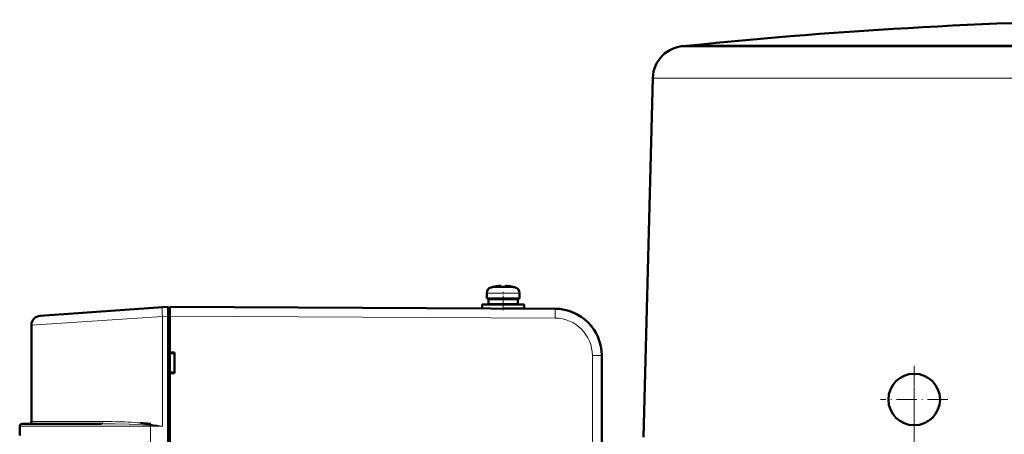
# Model space of a CAD drawing. Extents: x -1358 to 1757, y -1616 to 699.
# Tile 58 of 96: x -1254 to -1044, y 611 to 699. Entities that reach past the tile are written whole.
import ezdxf

# ---------------------------------------------------------------- set-up
doc = ezdxf.new("R2010")
doc.units = 0
doc.linetypes.add('DASHDOT', pattern=[18.5, 12, -3, 0.5, -3])

msp = doc.modelspace()

# ---------------------------------------------------------------- linework, layer by layer
at = {"color": 7, "lineweight": 50}
for p, q in [((-1112.22, 693.4), (-1112.43, 693.39)), ((-1111.97, 693.42), (-1112.22, 693.4)), ((-1111.98, 693.39), (-1093.59, 693.39)), ((-1111.97, 693.42), (-1099.64, 693.42)), ((-1099.64, 693.42), (-1011.23, 693.42)), ((-1093.59, 693.39), (-1085.95, 693.39)), ((-1085.95, 693.39), (-1022.78, 693.39)), ((-1119.22, 686.58), (-1121.23, 610)), ((-1153.04, 642.07), (-1153.03, 642.05)), ((-1151.88, 642.23), (-1152.05, 642.21)), ((-1151.61, 642.05), (-1151.61, 642.21)), ((-1150.61, 642.05), (-1150.61, 642.21)), ((-1150.34, 642.23), (-1150.17, 642.21)), ((-1149.19, 642.05), (-1149.18, 642.07)), ((-1154.61, 640.66), (-1154.61, 639.53)), ((-1154.61, 639.53), (-1154.61, 640.66)), ((-1147.61, 639.53), (-1147.61, 640.66)), ((-1223.71, 637.69), (-1222.51, 637.77)), ((-1222.51, 635.78), (-1222.51, 637.77)), ((-1140.06, 637.37), (-1222.11, 637.8)), ((-1155.61, 638.23), (-1155.61, 637.45)), ((-1151.11, 638.23), (-1155.61, 638.23)), ((-1155.61, 637.45), (-1155.61, 638.23)), ((-1154.61, 639.53), (-1151.11, 639.53)), ((-1154.26, 638.33), (-1154.26, 639.43)), ((-1154.26, 638.33), (-1154.26, 639.43)), ((-1151.11, 639.43), (-1154.26, 639.43)), ((-1151.11, 638.33), (-1154.26, 638.33)), ((-1153.11, 639.43), (-1153.11, 639.53)), ((-1153.11, 639.43), (-1153.11, 639.53)), ((-1153.11, 638.23), (-1153.11, 638.33)), ((-1153.11, 638.23), (-1153.11, 638.33)), ((-1151.11, 639.53), (-1147.61, 639.53)), ((-1147.96, 639.43), (-1151.11, 639.43)), ((-1147.96, 638.33), (-1151.11, 638.33)), ((-1146.61, 638.23), (-1151.11, 638.23)), ((-1149.11, 639.53), (-1149.11, 639.43)), ((-1149.11, 638.33), (-1149.11, 638.23)), ((-1147.96, 639.43), (-1147.96, 638.33)), ((-1146.61, 637.43), (-1146.61, 638.23)), ((-1249.75, 635.87), (-1223.71, 637.69)), ((-1222.11, 637.5), (-1222.51, 637.5)), ((-1222.51, 430.73), (-1222.51, 635.78)), ((-1222.11, 635.8), (-1222.11, 628)), ((-1146.61, 637.43), (-1151.03, 637.43)), ((-1149.11, 637.43), (-1149.11, 637.42)), ((-1251.61, 633.87), (-1251.61, 613.3)), ((-1222.11, 628), (-1221.11, 628)), ((-1222.11, 628), (-1222.11, 627.86)), ((-1222.11, 627.95), (-1222.11, 623.65)), ((-1222.11, 627.86), (-1221.11, 627.8)), ((-1221.11, 628), (-1221.11, 623.6)), ((-1130.11, 606.53), (-1130.11, 627.37)), ((-1221.11, 623.8), (-1222.11, 623.73)), ((-1222.11, 623.73), (-1222.11, 623.6)), ((-1222.11, 623.6), (-1222.11, 536)), ((-1221.11, 623.6), (-1222.11, 623.6)), ((-1245.71, 612.8), (-1253.61, 612.8)), ((-1236.71, 612.8), (-1245.71, 612.8)), ((-1226.53, 612.8), (-1226.14, 612.78)), ((-1254.11, 610.3), (-1254.11, 612.3)), ((-1226.19, 612.51), (-1226.58, 612.54)), ((-1226.2, 612.52), (-1226.57, 612.55))]:
    msp.add_line(p, q, dxfattribs=at)
at = {"color": 7, "lineweight": 18}
for p, q in [((-1112.1, 693.39), (-1112.43, 693.39)), ((-1111.74, 693.4), (-1112.22, 693.4)), ((-1111.98, 693.39), (-1112.1, 693.39)), ((-1099.86, 693.4), (-1111.74, 693.4)), ((-910.23, 693.4), (-1099.86, 693.4)), ((-1118.97, 686.57), (-1098.54, 686.57)), ((-1098.54, 686.57), (-1023.08, 686.57)), ((-1154.61, 640.66), (-1154.61, 640.66)), ((-1151.11, 640.66), (-1154.61, 640.66)), ((-1153.68, 641.9), (-1153.68, 641.9)), ((-1151.11, 641.9), (-1153.68, 641.9)), ((-1151.08, 641.9), (-1151.11, 641.9)), ((-1151.08, 640.66), (-1151.11, 640.66)), ((-1148.54, 641.9), (-1151.08, 641.9)), ((-1147.61, 640.66), (-1151.08, 640.66)), ((-1223.71, 635.69), (-1251.61, 633.87)), ((-1222.51, 635.78), (-1223.71, 635.69)), ((-1223.71, 612.3), (-1223.71, 635.69)), ((-1222.51, 635.8), (-1222.11, 635.8)), ((-1222.11, 635.8), (-1140.06, 635.37)), ((-1132.1, 627.37), (-1130.11, 627.37)), ((-1132.1, 606.53), (-1132.1, 627.37)), ((-1243.57, 613.3), (-1251.61, 613.3)), ((-1236.47, 613.3), (-1243.57, 613.3)), ((-1254.11, 612.3), (-1246.08, 612.3)), ((-1246.08, 612.3), (-1226.21, 612.3)), ((-1223.71, 612.3), (-1226.21, 612.3)), ((-1226.21, 451.3), (-1226.21, 612.3))]:
    msp.add_line(p, q, dxfattribs=at)
at = {"color": 7, "linetype": 'DASHDOT', "lineweight": 18, "ltscale": 0.000932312}
msp.add_line((-1152.11, 642.24), (-1152.11, 642.2), dxfattribs=at)
at = {"color": 7, "linetype": 'DASHDOT', "lineweight": 18, "ltscale": 0.000656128}
msp.add_line((-1152.11, 642.2), (-1152.11, 642.23), dxfattribs=at)
at = {"color": 7, "linetype": 'DASHDOT', "lineweight": 18, "ltscale": 0.000671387}
msp.add_line((-1150.11, 642.2), (-1150.11, 642.23), dxfattribs=at)
at = {"color": 7, "linetype": 'DASHDOT', "lineweight": 18, "ltscale": 0.000779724}
msp.add_line((-1150.11, 642.2), (-1150.11, 642.23), dxfattribs=at)
at = {"color": 7, "linetype": 'DASHDOT', "lineweight": 18, "ltscale": 0.097174}
msp.add_line((-1151.11, 637.09), (-1151.11, 640.98), dxfattribs=at)
at = {"color": 7, "linetype": 'DASHDOT', "lineweight": 18, "ltscale": 0.033014}
msp.add_line((-1151.11, 639.54), (-1151.11, 638.22), dxfattribs=at)
at = {"color": 7, "linetype": 'DASHDOT', "lineweight": 18, "ltscale": 0.023296}
msp.add_line((-1151.11, 638.3), (-1151.11, 637.37), dxfattribs=at)
at = {"color": 7, "linetype": 'DASHDOT', "lineweight": 18, "ltscale": 0.012015}
msp.add_line((-1222.07, 635.8), (-1222.55, 635.8), dxfattribs=at)
at = {"color": 7, "linetype": 'DASHDOT', "lineweight": 18}
msp.add_line((-1063.53, 423.71), (-1063.53, 626.93), dxfattribs=at)
at = {"color": 7, "linetype": 'DASHDOT', "lineweight": 18, "ltscale": 0.3575}
msp.add_line((-1063.53, 625.15), (-1063.53, 610.85), dxfattribs=at)
at = {"color": 7, "linetype": 'DASHDOT', "lineweight": 18, "ltscale": 0.357501}
msp.add_line((-1056.38, 618), (-1070.68, 618), dxfattribs=at)
at = {"color": 7, "lineweight": 50}
for points in [[(-1151.61, 642.21), (-1151.61, 642.21), (-1151.61, 642.21), (-1151.62, 642.22), (-1151.64, 642.22), (-1151.7, 642.23), (-1152.11, 642.21)], [(-1151.61, 642.21), (-1151.61, 642.21), (-1151.61, 642.21), (-1151.62, 642.22), (-1151.63, 642.22), (-1151.66, 642.23)], [(-1150.61, 642.21), (-1150.61, 642.21), (-1150.61, 642.21), (-1150.6, 642.22), (-1150.59, 642.22), (-1150.51, 642.23)], [(-1150.61, 642.21), (-1150.61, 642.21), (-1150.6, 642.21), (-1150.6, 642.22), (-1150.58, 642.22), (-1150.53, 642.23), (-1150.38, 642.23), (-1150.11, 642.21)]]:
    msp.add_lwpolyline(points, dxfattribs=at)
at = {"color": 7, "lineweight": 18}
msp.add_lwpolyline([(-1226.57, 612.55), (-1227.98, 612.63), (-1230.77, 612.73), (-1233.82, 612.78), (-1236.7, 612.8)], dxfattribs=at)
at = {"color": 7, "lineweight": 50}
for centre, radius, start, end in [((-1003.05, -356.83), 1055.88, 90.44367, 95.92084), ((-1112.22, 686.4), 7, 91.6971, 178.5002), ((-1151.11, 633.28), 9, 102.3778, 106.6015), ((-1151.11, 633.28), 9, 102.3778, 106.6015), ((-1151.11, 633.27), 8.99, 96.3897, 102.3492), ((-1151.11, 633.28), 8.99, 96.3893, 102.3497), ((-1151.11, 633.28), 8.99, 96.3893, 102.3497), ((-1151.11, 633.27), 8.99, 96.3897, 102.3492), ((-1151.68, 638.42), 3.82, 92.3233, 96.5681), ((-1151.11, 632.17), 9.9, 89.9998, 92.8943), ((-1151.11, 632.17), 9.9, 89.9998, 92.8943), ((-1151.11, 632.17), 9.9, 89.9998, 92.8943), ((-1151.11, 632.16), 9.9, 90, 92.1365), ((-1151.11, 632.16), 9.9, 87.106, 89.9999), ((-1151.11, 632.16), 9.9, 87.106, 89.9999), ((-1151.11, 632.16), 9.9, 87.106, 89.9999), ((-1151.11, 633.28), 8.99, 77.6503, 83.6107), ((-1151.11, 633.28), 8.99, 77.6503, 83.6107), ((-1151.11, 633.28), 8.99, 77.6503, 83.6107), ((-1151.11, 633.28), 8.99, 77.6503, 83.6107), ((-1151.11, 633.28), 9, 73.3984, 77.6222), ((-1153.31, 640.66), 1.3, 106.6015, 180), ((-1153.31, 640.66), 1.3, 106.6015, 180), ((-1148.91, 640.66), 1.3, 0, 73.3984), ((-1249.61, 633.87), 2, 94, 180), ((-1140.11, 627.37), 10, 0, 89.7), ((-1140.13, 627.35), 10.02, 64.3266, 68.2302), ((-1063.53, 618), 5.5, 0, 180), ((-1063.53, 618), 5.5, 180, 359.9646), ((-1253.61, 612.3), 0.5, 90, 180), ((-1252.11, 613.3), 0.5, 270, 360), ((-1230.89, 581.52), 31.58, 82.0417, 85.3768), ((-1229.32, 613.17), 2.82, 347.1582, 352.5237), ((-1229.3, 613.19), 2.81, 346.8887, 352.07), ((-1226.89, 609.28), 3.54, 77.9977, 83.9785), ((-1229.22, 613.24), 3.1, 346.5612, 350.7328), ((-1229.32, 613.24), 3.21, 346.8919, 351.6715)]:
    msp.add_arc(centre, radius, start, end, dxfattribs=at)
at = {"color": 7, "lineweight": 18}
for centre, radius, start, end in [((-1118.97, 691.86), 5.28, 267.2592, 269.9968), ((-1140.1, 627.37), 8, 359.9985, 89.7014), ((-1237.33, 613.28), 0.852, 337.0771, 1.532), ((-1236.33, 497.66), 115.64, 87.365, 90.0726), ((-1234.25, 543.55), 69.7, 85.1476, 87.3411), ((-1258.38, 427.39), 188.13, 79.3785, 80.1373), ((-1256.91, 252.27), 361.55, 84.7305, 85.1277)]:
    msp.add_arc(centre, radius, start, end, dxfattribs=at)
at = {"color": 7, "lineweight": 50}
msp.add_ellipse((-1222.12, 635.8), major_axis=(-0.01, -2), ratio=0.005236, start_param=1.570824, end_param=3.141593, dxfattribs=at)
at = {"color": 7, "lineweight": 18}
for centre, major_axis, ratio, start_param, end_param in [((-1223.57, 635.69), (0.14, -2), 0.069587, 3.141593, 4.707523), ((-1140.07, 635.37), (0.01, 2), 0.005236, 4.712416, 6.283185), ((-1236.71, 613.3), (0.003, -0.5), 0.475365, 0.000398, 0.781127), ((-1226.17, 612.3), (0, 0.5), 0.069756, 1.11263, 1.570796)]:
    msp.add_ellipse(centre, major_axis=major_axis, ratio=ratio, start_param=start_param, end_param=end_param, dxfattribs=at)

doc.saveas('drawing.dxf')
